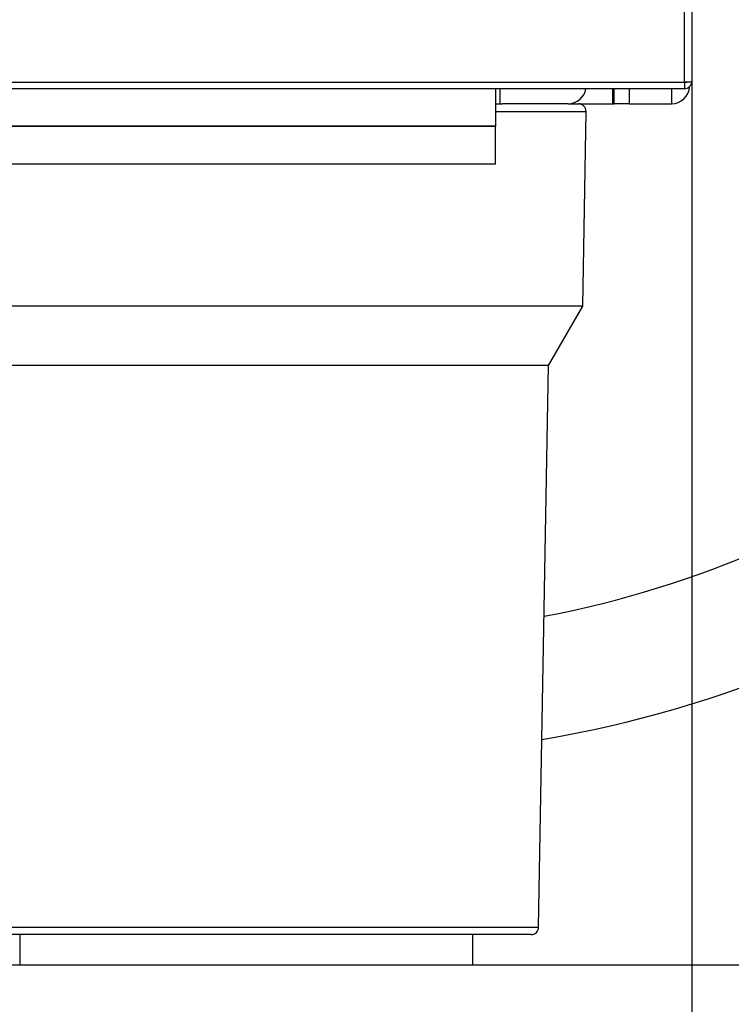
# Model space of a CAD drawing. Header units: millimetres. Extents: x 0 to 200, y 0 to 287.
# Tile 59 of 78: x 82.65 to 87.36, y 190.72 to 197.24. Entities that reach past the tile are written whole.
import ezdxf
from ezdxf.enums import TextEntityAlignment as Align

# ---------------------------------------------------------------- set-up
doc = ezdxf.new("R2010")
doc.units = ezdxf.units.MM
doc.layers.add('148.255_BW4C_CTM', color=7, linetype='Continuous')
doc.layers.add('Standard', color=7, linetype='Continuous')
doc.styles.add('SEACAD_Arial', font='arial.ttf')
doc.dimstyles.new('ISO_(mm)', dxfattribs={"dimtxt": 3, "dimasz": 3, "dimexe": 1.5, "dimexo": 0, "dimgap": 0.75, "dimtad": 1, "dimdec": 0, "dimlfac": 10, "dimtxsty": 'SEACAD_Arial', "dimblk1": '_SE_FILLED', "dimblk2": '_SE_FILLED', "dimsah": 1, "dimcen": 1.5, "dimadec": 0, "dimazin": 0, "dimtfac": 0.5, "dimtmove": 0, "dimatfit": 3, "dimfxl": 1, "dimarcsym": 0})

# ---------------------------------------------------------------- blocks, each defined once
blk = doc.blocks.new('SE')
at = {"layer": '148.255_BW4C_CTM', "color": 7, "linetype": 'Continuous'}
for p, q in [((87.1011, 197.3776), (87.1011, 196.8286)), ((87.0511, 196.8234), (87.0511, 197.3715)), ((64.3511, 196.8225), (87.0511, 196.8225)), ((87.0511, 196.8225), (87.0511, 196.8234)), ((87.0511, 196.8225), (87.0511, 196.7786)), ((87.1011, 196.8286), (87.101, 196.8268)), ((87.1011, 196.8286), (87.1011, 196.8286)), ((87.0511, 196.7786), (64.3511, 196.7786)), ((85.8011, 196.7786), (85.8011, 196.5296)), ((85.8311, 196.6786), (85.8311, 196.7786)), ((86.5756, 196.7786), (86.5756, 196.6786)), ((86.5856, 196.6786), (86.5856, 196.7786)), ((86.6856, 196.7786), (86.6856, 196.6786)), ((86.9656, 196.7786), (86.9656, 196.6786)), ((85.8011, 196.6786), (85.847, 196.6786)), ((86.2811, 196.6786), (85.847, 196.6786)), ((86.2811, 196.6786), (86.3502, 196.6786)), ((86.3502, 196.6786), (86.5756, 196.6786)), ((86.5756, 196.6786), (86.5856, 196.6786)), ((86.6856, 196.6786), (86.5856, 196.6786)), ((86.6856, 196.6786), (86.9656, 196.6786)), ((85.8011, 196.6277), (86.4002, 196.6277)), ((86.3777, 195.338), (86.4002, 196.6277)), ((85.8011, 196.5296), (65.6011, 196.5296)), ((85.8011, 196.5276), (65.6011, 196.5276)), ((85.8011, 196.5296), (85.8011, 196.5276)), ((85.8011, 196.2786), (85.8011, 196.5276)), ((85.8011, 196.2786), (65.6011, 196.2786)), ((86.3777, 195.338), (81.9245, 195.338)), ((86.1511, 194.9456), (86.3777, 195.338)), ((86.1511, 194.9456), (82.1511, 194.9456)), ((86.0862, 191.2277), (86.1511, 194.9456)), ((82.216, 191.2277), (86.0862, 191.2277)), ((86.0362, 191.1786), (82.266, 191.1786)), ((82.6511, 191.1786), (82.6511, 190.9786)), ((85.6511, 190.9786), (85.6511, 191.1786)), ((82.6511, 190.9786), (85.6511, 190.9786))]:
    blk.add_line(p, q, dxfattribs=at)
for centre, radius, start, end in [((86.9656, 196.7986), 0.12, 270, 356.96864), ((87.0511, 196.8286), 0.05, 270, 357.99236), ((86.2811, 196.7986), 0.12, 270, 350.40593), ((86.3502, 196.6286), 0.05, 359, 90), ((84.8315, 200.0699), 6.9055, 280.7715, 306.46156), ((84.8315, 200.0699), 7.7055, 279.53455, 306.46156), ((86.0362, 191.2286), 0.05, 270, 359)]:
    blk.add_arc(centre, radius, start, end, dxfattribs=at)
for centre, major_axis, ratio, start_param, end_param in [((87.0511, 196.8295), (0.05, -0.0009), 0.121832, 4.714524, 6.281051), ((87.0511, 196.8286), (-0.05, 0.0018), 0.121796, 1.575066, 3.141593)]:
    blk.add_ellipse(centre, major_axis=major_axis, ratio=ratio, start_param=start_param, end_param=end_param, dxfattribs=at)
blk = doc.blocks.new('DMBLK1')
at = {"layer": 'Standard', "linetype": 'Continuous'}
for points in [[(98.2976, 252.5427), (97.7976, 255.5427), (97.2976, 252.5427)], [(98.2976, 193.9786), (97.2976, 193.9786), (97.7976, 190.9786)]]:
    blk.add_hatch(color=7, dxfattribs=at).paths.add_polyline_path(points)
at = {"layer": 'Standard', "color": 7, "linetype": 'Continuous'}
for p, q in [((74.8715, 255.5427), (99.2976, 255.5427)), ((97.7976, 255.5427), (97.7976, 190.9786)), ((39.2711, 190.9786), (99.2976, 190.9786))]:
    blk.add_line(p, q, dxfattribs=at)
at = {"layer": 'Standard', "color": 7, "linetype": 'Continuous', "style": 'SEACAD_Arial'}
blk.add_text('646', height=3, rotation=90, dxfattribs=at).set_placement((94.0476, 219.7389), align=Align.TOP_LEFT)
blk = doc.blocks.new('_SE_FILLED')
at = {"color": 0}
blk.add_line((0, 0), (-1, 0), dxfattribs=at)
blk.add_solid([(0, 0), (-1, -0.1665), (-1, 0.1665), (0, 0)], dxfattribs=at)
blk = doc.blocks.new('DMBLK2')
at = {"layer": 'Standard', "linetype": 'Continuous'}
for points in [[(39.2856, 179.1885), (39.2856, 180.1885), (36.2856, 179.6885)], [(84.1011, 179.1885), (87.1011, 179.6885), (84.1011, 180.1885)]]:
    blk.add_hatch(color=7, dxfattribs=at).paths.add_polyline_path(points)
at = {"layer": 'Standard', "color": 7, "linetype": 'Continuous'}
for p, q in [((87.1011, 200.9286), (87.1011, 178.1885)), ((36.2856, 196.7986), (36.2856, 178.1885)), ((36.2856, 179.6885), (87.1011, 179.6885))]:
    blk.add_line(p, q, dxfattribs=at)
at = {"layer": 'Standard', "color": 7, "linetype": 'Continuous', "style": 'SEACAD_Arial'}
blk.add_text('508', height=3, dxfattribs=at).set_placement((58.1716, 183.4385), align=Align.TOP_LEFT)

msp = doc.modelspace()

# ---------------------------------------------------------------- block references
at = {"layer": 'Standard'}
msp.add_blockref('SE', (0, 0), dxfattribs=at)

# ---------------------------------------------------------------- dimensions: what is measured, and where the dimension line sits
at = {"layer": 'Standard', "color": 7, "linetype": 'Continuous'}
dim = msp.add_linear_dim(base=(97.7976, 190.9786), p1=(74.8715, 255.5427), p2=(39.2711, 190.9786), angle=90, text='\\A1;<>', dimstyle='ISO_(mm)', dxfattribs=at)
dim.commit()
dim.dimension.update_dxf_attribs({"geometry": 'DMBLK1', "text_midpoint": (97.7976, 223.2607), "dimtype": 160})
dim = msp.add_linear_dim(base=(87.1011, 179.6885), p1=(36.2856, 196.7986), p2=(87.1011, 200.9286), text='\\A1;<>', dimstyle='ISO_(mm)', dxfattribs=at)
dim.commit()
dim.dimension.update_dxf_attribs({"geometry": 'DMBLK2', "text_midpoint": (61.6933, 179.6885), "dimtype": 160})

doc.saveas('drawing.dxf')
